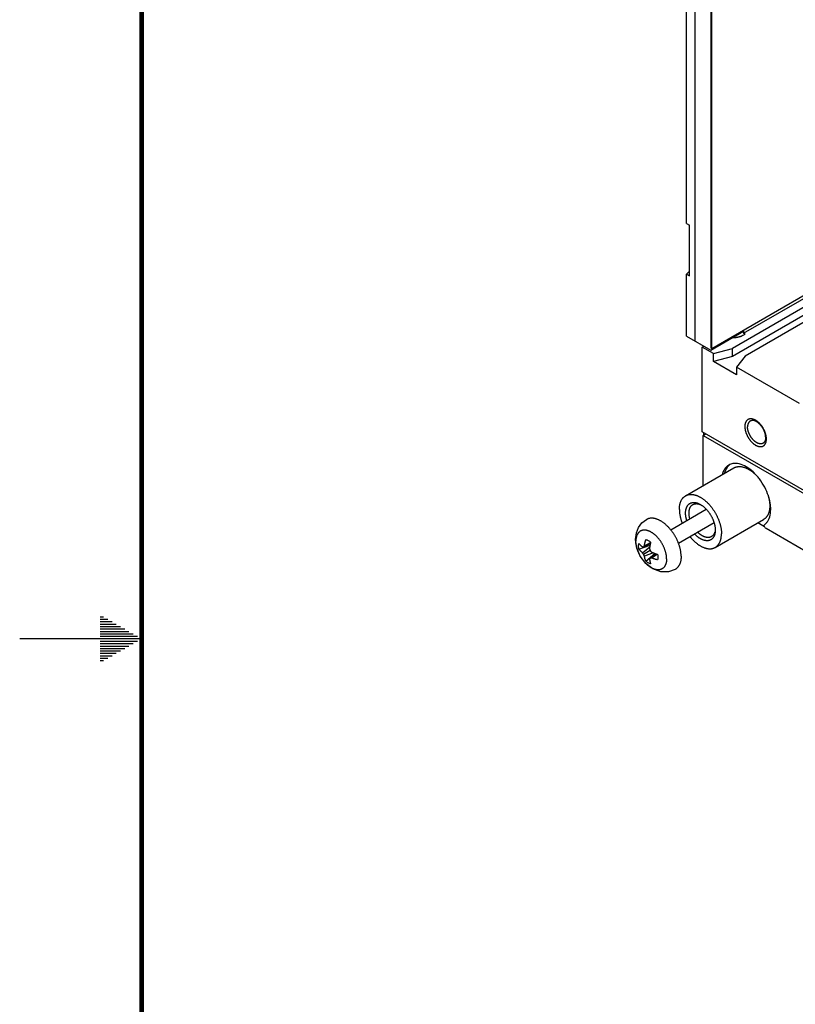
# Model space of a CAD drawing. Header units: inches. Extents: x 0 to 34, y 0 to 22.
# Tile 11 of 46: x 0 to 3.2, y 9.5 to 13.5. Entities that reach past the tile are written whole.
import ezdxf

# ---------------------------------------------------------------- set-up
doc = ezdxf.new("R2010")
doc.units = ezdxf.units.IN
doc.header["$LTSCALE"] = 1.87
doc.header["$MEASUREMENT"] = 0
doc.layers.get('0').update_dxf_attribs({"linetype": 'CONTINUOUS'})

msp = doc.modelspace()

# ---------------------------------------------------------------- linework, layer by layer
at = {"color": 7, "linetype": 'CONTINUOUS'}
for p, q in [((2.8339, 12.1907), (2.8339, 15.0973)), ((2.8375, 12.1886), (2.8375, 15.0953)), ((2.7689, 12.2197), (2.7689, 14.9965)), ((2.7335, 12.7018), (2.7335, 14.5552)), ((4.9043, 13.382), (2.8375, 12.1886)), ((2.9669, 12.2523), (4.9043, 13.371)), ((4.9043, 13.3343), (2.9209, 12.1891)), ((4.9043, 13.3016), (2.9209, 12.1564)), ((4.9043, 13.273), (2.9739, 12.1584)), ((2.7335, 12.7018), (2.7455, 12.6949)), ((2.7455, 12.4867), (2.7455, 12.6949)), ((2.7455, 12.5058), (2.7335, 12.4936)), ((2.7335, 12.2401), (2.7335, 12.4936)), ((2.7335, 12.4936), (2.7455, 12.4867)), ((2.7335, 12.2401), (2.8325, 12.1829)), ((2.8325, 12.1829), (2.9669, 12.2605)), ((2.9315, 12.2332), (2.9315, 12.2401)), ((2.9654, 12.2433), (2.9739, 12.2483)), ((2.9669, 12.2605), (2.9669, 12.2523)), ((2.9739, 12.2483), (2.9669, 12.2523)), ((2.7972, 12.1952), (2.8042, 12.1993)), ((2.7972, 11.8474), (2.7972, 12.1952)), ((2.8431, 12.1686), (2.7972, 12.1952)), ((2.8375, 12.1886), (2.8339, 12.1907)), ((2.8431, 12.1686), (2.9209, 12.1891)), ((2.9209, 12.1564), (2.9209, 12.1891)), ((2.8431, 12.136), (2.8431, 12.1686)), ((2.9209, 12.1564), (2.8431, 12.136)), ((2.9739, 12.1584), (2.9386, 12.1135)), ((2.9386, 12.0809), (2.8431, 12.136)), ((2.9386, 12.1135), (2.9386, 12.0809)), ((3.1967, 11.9645), (2.9386, 12.1135)), ((5.0033, 10.5735), (2.7972, 11.8474)), ((2.8007, 11.8331), (2.8113, 11.8392)), ((2.8007, 11.8331), (4.9927, 10.5674)), ((2.8007, 11.6269), (2.8007, 11.8331)), ((2.8042, 11.8351), (2.8042, 11.8433)), ((2.7291, 11.5856), (2.9271, 11.6999)), ((2.6686, 11.4462), (2.8143, 11.5303)), ((2.7001, 11.3916), (2.8458, 11.4758)), ((2.8511, 11.3743), (3.0491, 11.4886)), ((3.053, 11.4588), (3.0252, 11.4748)), ((4.6162, 10.5521), (3.0589, 11.4513)), ((2.5294, 11.372), (2.5244, 11.407)), ((2.5378, 11.3674), (2.5837, 11.3838)), ((2.5847, 11.3889), (2.5572, 11.3765)), ((2.5606, 11.381), (2.5857, 11.3938)), ((2.5436, 11.3385), (2.5294, 11.372)), ((2.5524, 11.3522), (2.5825, 11.3765)), ((2.5841, 11.361), (2.5572, 11.3455)), ((2.5967, 11.3518), (2.5606, 11.3379)), ((2.5665, 11.3177), (2.603, 11.3488)), ((2.5841, 11.3299), (2.6068, 11.3463)), ((2.5897, 11.3307), (2.6133, 11.346)), ((2.5657, 11.3087), (2.5436, 11.3385)), ((2.5952, 11.2856), (2.5657, 11.3087))]:
    msp.add_line(p, q, dxfattribs=at)
at = {"color": 2, "linetype": 'CONTINUOUS'}
for p, q in [((0.3303, 11.09), (0.3441, 11.09)), ((0.3303, 11.08), (0.3614, 11.08)), ((0.3303, 11.07), (0.3788, 11.07)), ((0.3303, 11.06), (0.3961, 11.06)), ((0.3303, 11.05), (0.4134, 11.05)), ((0.3303, 11.04), (0.4307, 11.04)), ((0.3303, 11.03), (0.448, 11.03)), ((0.3303, 11.02), (0.4654, 11.02)), ((0.5, 11), (0, 11)), ((0.3303, 11.01), (0.4827, 11.01)), ((0.3303, 10.99), (0.4827, 10.99)), ((0.3303, 10.98), (0.4654, 10.98)), ((0.3303, 10.97), (0.448, 10.97)), ((0.3303, 10.96), (0.4307, 10.96)), ((0.3303, 10.95), (0.4134, 10.95)), ((0.3303, 10.94), (0.3961, 10.94)), ((0.3303, 10.93), (0.3788, 10.93)), ((0.3303, 10.92), (0.3614, 10.92)), ((0.3303, 10.91), (0.3441, 10.91))]:
    msp.add_line(p, q, dxfattribs=at)
at = {"color": 7, "linetype": 'CONTINUOUS', "const_width": 0.02}
msp.add_lwpolyline([(0.5, 21.5), (0.5, 0.5)], dxfattribs=at)
at = {"color": 7, "linetype": 'CONTINUOUS'}
for points in [[(2.5244, 11.407), (2.5276, 11.4335), (2.5366, 11.456), (2.5505, 11.4744), (2.5684, 11.4883)], [(2.6865, 11.2837), (2.6595, 11.2738), (2.6282, 11.2737), (2.5952, 11.2856)]]:
    msp.add_lwpolyline(points, dxfattribs=at)
for points, knots in [([(2.9306, 12.2331), (2.9295, 12.233), (2.9273, 12.2328), (2.924, 12.2327), (2.9211, 12.2327), (2.9194, 12.2327), (2.9187, 12.2327)], [0, 0, 0, 0, 0.277066, 0.555149, 0.833494, 1, 1, 1, 1]), ([(2.9654, 12.2433), (2.9646, 12.2429), (2.963, 12.242), (2.9605, 12.2407), (2.9578, 12.2396), (2.9551, 12.2385), (2.9523, 12.2375), (2.9494, 12.2366), (2.9464, 12.2358), (2.9433, 12.2351), (2.9402, 12.2344), (2.937, 12.2339), (2.9338, 12.2334), (2.9317, 12.2332), (2.9306, 12.2331)], [0, 0, 0, 0, 0.074849, 0.151627, 0.230153, 0.310413, 0.392328, 0.475675, 0.560438, 0.646475, 0.733543, 0.821622, 0.910525, 1, 1, 1, 1]), ([(3.0116, 11.8976), (3.0108, 11.8979), (3.0092, 11.8986), (3.0069, 11.8994), (3.0046, 11.9001), (3.0023, 11.9006), (3, 11.901), (2.9978, 11.9011), (2.9957, 11.9012), (2.9936, 11.901), (2.9916, 11.9007), (2.9896, 11.9002), (2.9877, 11.8995), (2.986, 11.8987), (2.9843, 11.8977), (2.9826, 11.8966), (2.9811, 11.8953), (2.9797, 11.8939), (2.9785, 11.8923), (2.9773, 11.8905), (2.9762, 11.8887), (2.9753, 11.8867), (2.9744, 11.8845), (2.9737, 11.8823), (2.9732, 11.88), (2.9727, 11.8775), (2.9724, 11.8749), (2.9722, 11.8723), (2.9722, 11.8705), (2.9722, 11.8696)], [0, 0, 0, 0, 0.042587, 0.083904, 0.123977, 0.162783, 0.200427, 0.236973, 0.272468, 0.307077, 0.340917, 0.3741, 0.406849, 0.439318, 0.471664, 0.504133, 0.536881, 0.570064, 0.603902, 0.63851, 0.674003, 0.710548, 0.748189, 0.786993, 0.827064, 0.868379, 0.910963, 0.954863, 1, 1, 1, 1]), ([(2.9722, 11.8696), (2.9722, 11.8687), (2.9722, 11.8668), (2.9724, 11.8639), (2.9727, 11.861), (2.9732, 11.858), (2.9738, 11.855), (2.9745, 11.852), (2.9753, 11.8489), (2.9762, 11.8458), (2.9773, 11.8427), (2.9785, 11.8396), (2.9798, 11.8366), (2.9812, 11.8335), (2.9827, 11.8305), (2.9843, 11.8275), (2.9859, 11.8246), (2.9877, 11.8217), (2.9896, 11.8189), (2.9915, 11.8162), (2.9936, 11.8135), (2.9956, 11.811), (2.9978, 11.8085), (3, 11.8061), (3.0022, 11.8039), (3.0045, 11.8017), (3.0068, 11.7997), (3.0092, 11.7979), (3.0115, 11.7961), (3.0139, 11.7945), (3.0163, 11.793), (3.0187, 11.7917), (3.0211, 11.7906), (3.0235, 11.7896), (3.0258, 11.7887), (3.0281, 11.7881), (3.0304, 11.7876), (3.0327, 11.7872), (3.0349, 11.787), (3.037, 11.787), (3.0391, 11.7872), (3.0411, 11.7875), (3.0431, 11.788), (3.045, 11.7886), (3.0468, 11.7895), (3.0485, 11.7904), (3.0501, 11.7916), (3.0516, 11.7929), (3.053, 11.7943), (3.0543, 11.7959), (3.0554, 11.7976), (3.0565, 11.7995), (3.0574, 11.8015), (3.0583, 11.8036), (3.059, 11.8059), (3.0593, 11.8074), (3.0595, 11.8082)], [0, 0, 0, 0, 0.019025, 0.038556, 0.058543, 0.078982, 0.099852, 0.121091, 0.142696, 0.164627, 0.186818, 0.209263, 0.231912, 0.254695, 0.277609, 0.300591, 0.323576, 0.346558, 0.369471, 0.392255, 0.414904, 0.43735, 0.459541, 0.481473, 0.503078, 0.524318, 0.545189, 0.565629, 0.585616, 0.605148, 0.624174, 0.642692, 0.660703, 0.678174, 0.695124, 0.711563, 0.727483, 0.742926, 0.757919, 0.772481, 0.786679, 0.800562, 0.814175, 0.82761, 0.84093, 0.8542, 0.86752, 0.880955, 0.894567, 0.90845, 0.922647, 0.937208, 0.9522, 0.967642, 0.983561, 1, 1, 1, 1]), ([(2.9942, 11.8919), (2.9937, 11.8916), (2.9927, 11.891), (2.9914, 11.8899), (2.9901, 11.8887), (2.989, 11.8874), (2.9879, 11.8859), (2.987, 11.8843), (2.9861, 11.8826), (2.9854, 11.8808), (2.9847, 11.8789), (2.9842, 11.8769), (2.9838, 11.8747), (2.9835, 11.8725), (2.9834, 11.8702), (2.9833, 11.8687), (2.9833, 11.8679)], [0, 0, 0, 0, 0.061529, 0.123569, 0.186343, 0.250144, 0.315454, 0.382501, 0.451418, 0.522478, 0.595924, 0.671755, 0.749971, 0.830809, 0.914206, 1, 1, 1, 1]), ([(3.0467, 11.801), (3.0462, 11.8007), (3.0452, 11.8002), (3.0436, 11.7995), (3.0419, 11.7991), (3.0402, 11.7987), (3.0384, 11.7985), (3.0365, 11.7985), (3.0346, 11.7986), (3.0327, 11.7989), (3.0307, 11.7993), (3.0287, 11.7999), (3.0266, 11.8006), (3.0246, 11.8014), (3.0225, 11.8024), (3.0204, 11.8036), (3.0183, 11.8048), (3.0163, 11.8062), (3.0142, 11.8078), (3.0122, 11.8094), (3.0101, 11.8112), (3.0082, 11.8131), (3.0062, 11.815), (3.0043, 11.8171), (3.0025, 11.8193), (3.0007, 11.8215), (2.9989, 11.8239), (2.9973, 11.8263), (2.9957, 11.8288), (2.9942, 11.8313), (2.9927, 11.8339), (2.9914, 11.8365), (2.9901, 11.8391), (2.989, 11.8418), (2.9879, 11.8445), (2.987, 11.8471), (2.9861, 11.8498), (2.9854, 11.8525), (2.9848, 11.8552), (2.9842, 11.8578), (2.9838, 11.8604), (2.9835, 11.8629), (2.9834, 11.8654), (2.9833, 11.8671), (2.9833, 11.8679)], [0, 0, 0, 0, 0.016243, 0.032593, 0.049137, 0.065951, 0.083164, 0.100834, 0.118997, 0.137725, 0.157082, 0.177067, 0.197681, 0.218986, 0.240965, 0.263576, 0.28683, 0.310734, 0.335224, 0.360244, 0.385822, 0.411895, 0.438376, 0.465248, 0.492491, 0.520012, 0.547728, 0.575655, 0.603711, 0.631792, 0.659874, 0.687929, 0.715856, 0.743572, 0.771092, 0.798335, 0.825206, 0.851687, 0.877759, 0.903336, 0.928356, 0.952844, 0.976747, 1, 1, 1, 1]), ([(3.0566, 11.8351), (3.0565, 11.836), (3.0561, 11.8377), (3.0555, 11.8404), (3.0547, 11.8431), (3.0539, 11.8457), (3.0529, 11.8484), (3.0519, 11.8511), (3.0507, 11.8538), (3.0495, 11.8564), (3.0481, 11.859), (3.0467, 11.8616), (3.0452, 11.8641), (3.0436, 11.8666), (3.0419, 11.869), (3.0402, 11.8713), (3.0384, 11.8736), (3.0366, 11.8758), (3.0347, 11.8778), (3.0327, 11.8798), (3.0307, 11.8817), (3.0287, 11.8835), (3.0267, 11.8851), (3.0246, 11.8866), (3.0225, 11.888), (3.0205, 11.8893), (3.0184, 11.8904), (3.0163, 11.8914), (3.0142, 11.8923), (3.0122, 11.893), (3.0102, 11.8936), (3.0082, 11.894), (3.0063, 11.8943), (3.0043, 11.8944), (3.0025, 11.8944), (3.0007, 11.8942), (2.999, 11.8938), (2.9973, 11.8933), (2.9957, 11.8927), (2.9947, 11.8922), (2.9942, 11.8919)], [0, 0, 0, 0, 0.028314, 0.057176, 0.08649, 0.116236, 0.146395, 0.17686, 0.207542, 0.238457, 0.269515, 0.300601, 0.331687, 0.362745, 0.39366, 0.424343, 0.454808, 0.484967, 0.514714, 0.544029, 0.572892, 0.601207, 0.628905, 0.656015, 0.682477, 0.708219, 0.73325, 0.757581, 0.781166, 0.803986, 0.82611, 0.847538, 0.86827, 0.888376, 0.907937, 0.926991, 0.945605, 0.963919, 0.982019, 1, 1, 1, 1]), ([(3.0565, 11.8424), (3.0561, 11.8434), (3.0554, 11.8455), (3.0542, 11.8485), (3.0529, 11.8516), (3.0516, 11.8547), (3.0501, 11.8577), (3.0485, 11.8607), (3.0468, 11.8636), (3.045, 11.8665), (3.0431, 11.8693), (3.0412, 11.872), (3.0392, 11.8747), (3.0371, 11.8772), (3.0349, 11.8797), (3.0327, 11.882), (3.0305, 11.8843), (3.0282, 11.8864), (3.0259, 11.8884), (3.0235, 11.8903), (3.0212, 11.8921), (3.0188, 11.8937), (3.0164, 11.8951), (3.014, 11.8964), (3.0124, 11.8972), (3.0116, 11.8976)], [0, 0, 0, 0, 0.044733, 0.089979, 0.135635, 0.181562, 0.227751, 0.274079, 0.320413, 0.366741, 0.41293, 0.458858, 0.504514, 0.549761, 0.594495, 0.638705, 0.682257, 0.725074, 0.767144, 0.808348, 0.84864, 0.888011, 0.926365, 0.963694, 1, 1, 1, 1]), ([(3.0576, 11.825), (3.0576, 11.8242), (3.0575, 11.8227), (3.0574, 11.8204), (3.0571, 11.8182), (3.0567, 11.816), (3.0561, 11.814), (3.0555, 11.8121), (3.055, 11.8108), (3.0547, 11.8102)], [0, 0, 0, 0, 0.156393, 0.308415, 0.455773, 0.598351, 0.736582, 0.870465, 1, 1, 1, 1]), ([(3.0589, 11.8332), (3.0587, 11.8342), (3.0582, 11.8362), (3.0574, 11.8393), (3.0568, 11.8413), (3.0565, 11.8424)], [0, 0, 0, 0, 0.3279, 0.661429, 1, 1, 1, 1]), ([(3.0576, 11.825), (3.0576, 11.8258), (3.0575, 11.8275), (3.0573, 11.83), (3.0571, 11.8325), (3.0568, 11.8342), (3.0566, 11.8351)], [0, 0, 0, 0, 0.240552, 0.487829, 0.74117, 1, 1, 1, 1]), ([(3.0605, 11.8186), (3.0605, 11.8195), (3.0605, 11.8214), (3.0603, 11.8243), (3.06, 11.8272), (3.0595, 11.8302), (3.0591, 11.8321), (3.0589, 11.8332)], [0, 0, 0, 0, 0.190536, 0.386132, 0.586297, 0.790994, 1, 1, 1, 1]), ([(3.0547, 11.8102), (3.0545, 11.8097), (3.0539, 11.8085), (3.053, 11.8069), (3.0519, 11.8055), (3.0507, 11.8041), (3.0495, 11.8029), (3.0486, 11.8022), (3.0481, 11.8019)], [0, 0, 0, 0, 0.176759, 0.348724, 0.516234, 0.679873, 0.840878, 1, 1, 1, 1]), ([(3.0595, 11.8082), (3.0597, 11.809), (3.06, 11.8107), (3.0603, 11.8132), (3.0604, 11.815), (3.0605, 11.8158)], [0, 0, 0, 0, 0.323281, 0.656495, 1, 1, 1, 1]), ([(2.9062, 11.7115), (2.9045, 11.7105), (2.896, 11.7049), (2.886, 11.6921), (2.8813, 11.679), (2.8799, 11.6736)], [0, 0, 0, 0, 0.124124, 0.644047, 1, 1, 1, 1]), ([(3.021, 11.668), (3.0162, 11.6733), (3.0029, 11.6869), (2.9795, 11.7048), (2.951, 11.7173), (2.9316, 11.7189), (2.923, 11.7175)], [0, 0, 0, 0, 0.18932, 0.500415, 0.770353, 1, 1, 1, 1]), ([(2.9271, 11.6999), (2.9278, 11.7003), (2.9294, 11.7012), (2.9321, 11.7024), (2.9352, 11.7035), (2.9383, 11.7044), (2.9416, 11.705), (2.945, 11.7055), (2.9484, 11.7056), (2.9519, 11.7056), (2.9555, 11.7053), (2.9592, 11.7048), (2.963, 11.7041), (2.9667, 11.7031), (2.9706, 11.7019), (2.9744, 11.7005), (2.9783, 11.6989), (2.9822, 11.697), (2.9862, 11.695), (2.9901, 11.6927), (2.994, 11.6902), (2.9979, 11.6876), (3.0018, 11.6847), (3.0057, 11.6816), (3.0095, 11.6784), (3.012, 11.6762), (3.0132, 11.675)], [0, 0, 0, 0, 0.025174, 0.058791, 0.092649, 0.126878, 0.161605, 0.196943, 0.232997, 0.26986, 0.307611, 0.346319, 0.386038, 0.42681, 0.468668, 0.511631, 0.55571, 0.600904, 0.647205, 0.694596, 0.743052, 0.792542, 0.843028, 0.894467, 0.946808, 1, 1, 1, 1]), ([(3.0686, 11.5852), (3.0646, 11.5973), (3.0542, 11.6215), (3.037, 11.6486), (3.0248, 11.6636), (3.021, 11.668)], [0, 0, 0, 0, 0.397597, 0.819305, 1, 1, 1, 1]), ([(2.7038, 11.5297), (2.7038, 11.5312), (2.7039, 11.5342), (2.7041, 11.5386), (2.7046, 11.5428), (2.7052, 11.5469), (2.706, 11.5509), (2.707, 11.5547), (2.7081, 11.5584), (2.7094, 11.5619), (2.7109, 11.5653), (2.7126, 11.5685), (2.7144, 11.5715), (2.7163, 11.5743), (2.7184, 11.5769), (2.7207, 11.5793), (2.7231, 11.5815), (2.7257, 11.5834), (2.7277, 11.5848), (2.7288, 11.5855), (2.7291, 11.5856)], [0, 0, 0, 0, 0.069833, 0.138073, 0.204628, 0.269484, 0.332736, 0.394347, 0.454313, 0.51278, 0.56979, 0.625378, 0.679716, 0.732944, 0.785152, 0.836516, 0.887272, 0.937559, 0.987554, 1, 1, 1, 1]), ([(2.7291, 11.5856), (2.7298, 11.586), (2.7314, 11.5869), (2.7341, 11.5881), (2.7372, 11.5892), (2.7403, 11.5901), (2.7436, 11.5907), (2.747, 11.5911), (2.7504, 11.5913), (2.7539, 11.5913), (2.7576, 11.591), (2.7612, 11.5905), (2.765, 11.5898), (2.7687, 11.5888), (2.7726, 11.5876), (2.7764, 11.5862), (2.7803, 11.5846), (2.7842, 11.5827), (2.7882, 11.5807), (2.7921, 11.5784), (2.796, 11.5759), (2.7999, 11.5732), (2.8038, 11.5704), (2.8077, 11.5673), (2.8115, 11.5641), (2.8153, 11.5607), (2.819, 11.5571), (2.8227, 11.5534), (2.8263, 11.5495), (2.8298, 11.5455), (2.8332, 11.5413), (2.8366, 11.537), (2.8399, 11.5326), (2.843, 11.5281), (2.8461, 11.5235), (2.849, 11.5187), (2.8518, 11.514), (2.8545, 11.5091), (2.857, 11.5042), (2.8594, 11.4992), (2.8617, 11.4942), (2.8638, 11.4892), (2.8658, 11.4841), (2.8676, 11.479), (2.8692, 11.474), (2.8707, 11.4689), (2.872, 11.4639), (2.8732, 11.4589), (2.8741, 11.4539), (2.8749, 11.449), (2.8756, 11.4442), (2.876, 11.4394), (2.8763, 11.4347), (2.8763, 11.4316), (2.8763, 11.4301)], [0, 0, 0, 0, 0.009893, 0.023107, 0.036406, 0.049857, 0.063509, 0.077393, 0.091557, 0.106049, 0.120884, 0.136088, 0.151701, 0.167727, 0.184167, 0.201053, 0.21838, 0.236133, 0.254326, 0.272957, 0.291997, 0.311437, 0.331284, 0.3515, 0.372058, 0.392966, 0.414186, 0.435675, 0.457437, 0.479441, 0.501637, 0.524009, 0.546543, 0.569187, 0.591904, 0.614695, 0.637507, 0.660294, 0.683057, 0.705755, 0.728333, 0.750786, 0.773088, 0.795187, 0.81706, 0.838701, 0.860064, 0.881113, 0.901855, 0.922255, 0.942273, 0.961919, 0.981172, 1, 1, 1, 1]), ([(3.0674, 11.5877), (3.0678, 11.5862), (3.0687, 11.583), (3.07, 11.5782), (3.0708, 11.5748), (3.0711, 11.5732)], [0, 0, 0, 0, 0.314523, 0.659678, 1, 1, 1, 1]), ([(2.7293, 11.515), (2.7293, 11.5162), (2.7293, 11.5185), (2.7295, 11.5218), (2.7299, 11.5251), (2.7304, 11.5282), (2.7311, 11.5313), (2.7319, 11.5342), (2.7329, 11.5369), (2.734, 11.5395), (2.7353, 11.542), (2.7366, 11.5443), (2.7382, 11.5465), (2.7398, 11.5485), (2.7416, 11.5503), (2.7435, 11.552), (2.7455, 11.5535), (2.7476, 11.5547), (2.7498, 11.5558), (2.7522, 11.5568), (2.7546, 11.5575), (2.7571, 11.558), (2.7597, 11.5583), (2.7624, 11.5585), (2.7651, 11.5584), (2.7679, 11.5581), (2.7707, 11.5577), (2.7736, 11.5571), (2.7756, 11.5565), (2.7765, 11.5562)], [0, 0, 0, 0, 0.045696, 0.090245, 0.133576, 0.175707, 0.216687, 0.256485, 0.295143, 0.332762, 0.369366, 0.405022, 0.43989, 0.474049, 0.507602, 0.540749, 0.57362, 0.606339, 0.639119, 0.672113, 0.705437, 0.739279, 0.773782, 0.809028, 0.845145, 0.882255, 0.920387, 0.959604, 1, 1, 1, 1]), ([(2.7434, 11.515), (2.7434, 11.5161), (2.7435, 11.5182), (2.7437, 11.5212), (2.744, 11.5242), (2.7445, 11.5271), (2.7452, 11.5298), (2.7459, 11.5324), (2.7468, 11.5349), (2.7479, 11.5373), (2.749, 11.5395), (2.7503, 11.5416), (2.7518, 11.5435), (2.7533, 11.5453), (2.755, 11.5469), (2.7568, 11.5483), (2.7582, 11.5493), (2.759, 11.5497), (2.7592, 11.5498)], [0, 0, 0, 0, 0.078872, 0.155691, 0.230334, 0.302856, 0.373316, 0.441666, 0.508028, 0.572548, 0.635273, 0.696394, 0.756163, 0.814722, 0.87233, 0.929329, 0.985932, 1, 1, 1, 1]), ([(2.7592, 11.5498), (2.7596, 11.5501), (2.7608, 11.5507), (2.7627, 11.5516), (2.7649, 11.5523), (2.7672, 11.5529), (2.7695, 11.5532), (2.7719, 11.5534), (2.7735, 11.5534), (2.7744, 11.5534)], [0, 0, 0, 0, 0.107159, 0.25054, 0.395179, 0.541745, 0.691117, 0.843715, 1, 1, 1, 1]), ([(2.7744, 11.5534), (2.7752, 11.5533), (2.7769, 11.5532), (2.7795, 11.5528), (2.7822, 11.5523), (2.7848, 11.5516), (2.7876, 11.5506), (2.7903, 11.5495), (2.7923, 11.5486), (2.7935, 11.548), (2.7937, 11.5479)], [0, 0, 0, 0, 0.125689, 0.254962, 0.387973, 0.525116, 0.666371, 0.811699, 0.961365, 1, 1, 1, 1]), ([(2.7795, 11.5552), (2.7805, 11.5548), (2.7826, 11.554), (2.7856, 11.5526), (2.7881, 11.5513), (2.7896, 11.5504), (2.7901, 11.5502)], [0, 0, 0, 0, 0.276133, 0.56024, 0.851988, 1, 1, 1, 1]), ([(2.7901, 11.5502), (2.7906, 11.5499), (2.7918, 11.5491), (2.793, 11.5484), (2.7937, 11.5479)], [0, 0, 0, 0, 0.415003, 1, 1, 1, 1]), ([(2.7937, 11.5479), (2.794, 11.5477), (2.7953, 11.5469), (2.7977, 11.5452), (2.8007, 11.543), (2.8026, 11.5414), (2.8036, 11.5406)], [0, 0, 0, 0, 0.088881, 0.386346, 0.689998, 1, 1, 1, 1]), ([(3.0743, 11.5444), (3.0743, 11.543), (3.0743, 11.5401), (3.074, 11.5358), (3.0736, 11.5316), (3.073, 11.5275), (3.0722, 11.5236), (3.0713, 11.5198), (3.0702, 11.5161), (3.0689, 11.5127), (3.0675, 11.5093), (3.0659, 11.5062), (3.0641, 11.5032), (3.0622, 11.5004), (3.0601, 11.4978), (3.0579, 11.4954), (3.0556, 11.4932), (3.0531, 11.4912), (3.0509, 11.4897), (3.0495, 11.4889), (3.0491, 11.4886)], [0, 0, 0, 0, 0.068776, 0.135964, 0.201545, 0.265512, 0.327872, 0.388646, 0.447867, 0.505588, 0.561876, 0.616815, 0.670508, 0.723075, 0.774653, 0.825395, 0.87547, 0.925057, 0.974346, 1, 1, 1, 1]), ([(3.0629, 11.4772), (3.0653, 11.4802), (3.0725, 11.4915), (3.0786, 11.5145), (3.0785, 11.5343), (3.0775, 11.5445)], [0, 0, 0, 0, 0.160394, 0.563899, 1, 1, 1, 1]), ([(3.0711, 11.5732), (3.0715, 11.5715), (3.0721, 11.5682), (3.0729, 11.5633), (3.0736, 11.5585), (3.074, 11.5537), (3.0743, 11.5491), (3.0743, 11.546), (3.0743, 11.5444)], [0, 0, 0, 0, 0.174439, 0.345978, 0.514448, 0.679695, 0.841584, 1, 1, 1, 1]), ([(2.7038, 11.5297), (2.7038, 11.5282), (2.7039, 11.5251), (2.7041, 11.5204), (2.7046, 11.5157), (2.7052, 11.5108), (2.706, 11.5059), (2.707, 11.501), (2.7081, 11.496), (2.7095, 11.491), (2.7109, 11.4859), (2.7126, 11.4808), (2.7141, 11.4766), (2.7151, 11.4741), (2.7154, 11.4732)], [0, 0, 0, 0, 0.078981, 0.159748, 0.24216, 0.326134, 0.411708, 0.498722, 0.58702, 0.676634, 0.767419, 0.859171, 0.951874, 1, 1, 1, 1]), ([(2.7343, 11.4841), (2.7342, 11.4844), (2.7337, 11.486), (2.7329, 11.4889), (2.732, 11.4928), (2.7311, 11.4966), (2.7305, 11.5004), (2.7299, 11.5042), (2.7296, 11.5078), (2.7293, 11.5115), (2.7293, 11.5139), (2.7293, 11.515)], [0, 0, 0, 0, 0.030027, 0.158917, 0.285844, 0.410803, 0.533628, 0.654019, 0.771955, 0.887363, 1, 1, 1, 1]), ([(2.7468, 11.4913), (2.7465, 11.4924), (2.7459, 11.4947), (2.7452, 11.4982), (2.7445, 11.5017), (2.744, 11.5051), (2.7437, 11.5085), (2.7435, 11.5118), (2.7434, 11.514), (2.7434, 11.515)], [0, 0, 0, 0, 0.145146, 0.29486, 0.442006, 0.586193, 0.72733, 0.86537, 1, 1, 1, 1]), ([(2.8036, 11.5406), (2.8046, 11.5397), (2.8066, 11.538), (2.8095, 11.5353), (2.8123, 11.5325), (2.8151, 11.5295), (2.8178, 11.5264), (2.8205, 11.5232), (2.8231, 11.5199), (2.8256, 11.5165), (2.828, 11.5129), (2.8303, 11.5094), (2.8326, 11.5057), (2.8347, 11.502), (2.8367, 11.4982), (2.8386, 11.4944), (2.8403, 11.4905), (2.842, 11.4866), (2.8435, 11.4827), (2.8449, 11.4788), (2.8461, 11.4749), (2.8472, 11.471), (2.8482, 11.4671), (2.849, 11.4633), (2.8497, 11.4595), (2.8502, 11.4557), (2.8506, 11.452), (2.8508, 11.4496), (2.8508, 11.4484)], [0, 0, 0, 0, 0.03669, 0.07397, 0.111841, 0.15025, 0.189094, 0.228344, 0.267964, 0.307843, 0.347924, 0.388188, 0.428522, 0.468848, 0.509161, 0.54935, 0.589324, 0.629086, 0.668538, 0.707579, 0.746215, 0.784369, 0.821941, 0.858931, 0.895289, 0.930927, 0.965837, 1, 1, 1, 1]), ([(2.711, 11.3378), (2.711, 11.3393), (2.7109, 11.3423), (2.7106, 11.3469), (2.7102, 11.3516), (2.7096, 11.3564), (2.7088, 11.3612), (2.7078, 11.3661), (2.7067, 11.371), (2.7053, 11.3759), (2.7039, 11.3809), (2.7022, 11.3859), (2.7004, 11.3908), (2.6985, 11.3958), (2.6964, 11.4008), (2.6941, 11.4057), (2.6917, 11.4106), (2.6892, 11.4154), (2.6865, 11.4201), (2.6837, 11.4248), (2.6808, 11.4294), (2.6778, 11.4339), (2.6747, 11.4383), (2.6714, 11.4426), (2.6681, 11.4468), (2.6647, 11.4509), (2.6612, 11.4548), (2.6576, 11.4585), (2.654, 11.4621), (2.6503, 11.4656), (2.6466, 11.4689), (2.6428, 11.472), (2.639, 11.4749), (2.6352, 11.4776), (2.6313, 11.4801), (2.6275, 11.4825), (2.6236, 11.4846), (2.6198, 11.4865), (2.616, 11.4882), (2.6121, 11.4897), (2.6084, 11.491), (2.6046, 11.492), (2.6009, 11.4928), (2.5973, 11.4934), (2.5937, 11.4938), (2.5902, 11.4939), (2.5868, 11.4938), (2.5835, 11.4934), (2.5803, 11.4929), (2.5771, 11.4921), (2.5741, 11.4911), (2.5712, 11.4898), (2.5693, 11.4888), (2.5684, 11.4883)], [0, 0, 0, 0, 0.019113, 0.038651, 0.058599, 0.078941, 0.099657, 0.120727, 0.142127, 0.163833, 0.185817, 0.208053, 0.23051, 0.253161, 0.275973, 0.298916, 0.321957, 0.345063, 0.368202, 0.391341, 0.414448, 0.437489, 0.460432, 0.483244, 0.505895, 0.528353, 0.550589, 0.572574, 0.59428, 0.615681, 0.636752, 0.657469, 0.677812, 0.697761, 0.717299, 0.736413, 0.755091, 0.773323, 0.791105, 0.808436, 0.825317, 0.841755, 0.857761, 0.87335, 0.888543, 0.903366, 0.91785, 0.932031, 0.94595, 0.959654, 0.973192, 0.986618, 1, 1, 1, 1]), ([(3.0528, 11.4587), (3.0527, 11.4591), (3.052, 11.461), (3.0514, 11.4642), (3.0526, 11.4672), (3.0535, 11.4679)], [0, 0, 0, 0, 0.115243, 0.624232, 1, 1, 1, 1]), ([(2.8502, 11.4347), (2.8501, 11.4337), (2.8497, 11.4316), (2.849, 11.4286), (2.8482, 11.4257), (2.8473, 11.4229), (2.8462, 11.4203), (2.8449, 11.4178), (2.8435, 11.4155), (2.842, 11.4134), (2.8404, 11.4114), (2.8386, 11.4095), (2.8367, 11.4079), (2.8347, 11.4064), (2.8326, 11.4051), (2.8303, 11.404), (2.828, 11.4031), (2.8256, 11.4024), (2.8231, 11.4019), (2.8205, 11.4015), (2.8178, 11.4014), (2.8151, 11.4015), (2.8123, 11.4017), (2.8094, 11.4022), (2.8065, 11.4028), (2.8036, 11.4036), (2.8006, 11.4047), (2.7976, 11.4059), (2.7946, 11.4073), (2.7916, 11.4089), (2.7885, 11.4106), (2.7855, 11.4125), (2.7825, 11.4146), (2.7795, 11.4169), (2.7765, 11.4193), (2.7736, 11.4218), (2.7707, 11.4246), (2.7681, 11.4271), (2.7665, 11.4288), (2.7658, 11.4296)], [0, 0, 0, 0, 0.028494, 0.056208, 0.083125, 0.109269, 0.134711, 0.159466, 0.183581, 0.207162, 0.230264, 0.252956, 0.275374, 0.297605, 0.319733, 0.341902, 0.364216, 0.386754, 0.409641, 0.432976, 0.456813, 0.481239, 0.506336, 0.532126, 0.558648, 0.585968, 0.614075, 0.642968, 0.672694, 0.70322, 0.734509, 0.766595, 0.799428, 0.832945, 0.867162, 0.902027, 0.937454, 0.973441, 1, 1, 1, 1]), ([(2.8352, 11.4182), (2.8347, 11.4179), (2.8335, 11.4173), (2.8316, 11.4165), (2.8294, 11.4157), (2.8271, 11.4152), (2.8248, 11.4148), (2.8224, 11.4146), (2.8199, 11.4146), (2.8174, 11.4148), (2.8148, 11.4152), (2.8121, 11.4157), (2.8095, 11.4165), (2.8068, 11.4174), (2.804, 11.4185), (2.8013, 11.4197), (2.7985, 11.4212), (2.7957, 11.4228), (2.793, 11.4245), (2.7902, 11.4265), (2.7875, 11.4285), (2.7848, 11.4307), (2.7821, 11.4331), (2.78, 11.4351), (2.7787, 11.4364), (2.7783, 11.4368)], [0, 0, 0, 0, 0.026503, 0.061964, 0.097737, 0.133987, 0.17093, 0.208671, 0.247324, 0.287061, 0.327932, 0.369984, 0.413343, 0.458002, 0.503948, 0.551266, 0.599905, 0.649801, 0.701007, 0.75344, 0.806996, 0.861704, 0.917459, 0.974125, 1, 1, 1, 1]), ([(2.8452, 11.4285), (2.8448, 11.4278), (2.844, 11.4264), (2.8425, 11.4245), (2.841, 11.4228), (2.8393, 11.4212), (2.8375, 11.4197), (2.8361, 11.4188), (2.8353, 11.4183), (2.8352, 11.4182)], [0, 0, 0, 0, 0.16758, 0.331452, 0.492009, 0.649958, 0.806235, 0.961428, 1, 1, 1, 1]), ([(2.8491, 11.4382), (2.8489, 11.4373), (2.8484, 11.4356), (2.8475, 11.4331), (2.8464, 11.4307), (2.8456, 11.4292), (2.8452, 11.4285)], [0, 0, 0, 0, 0.26092, 0.514252, 0.760553, 1, 1, 1, 1]), ([(2.8509, 11.4448), (2.8509, 11.4437), (2.8508, 11.4414), (2.8507, 11.4391), (2.8506, 11.438)], [0, 0, 0, 0, 0.506361, 1, 1, 1, 1]), ([(2.8511, 11.3743), (2.8513, 11.3744), (2.8525, 11.3751), (2.8545, 11.3764), (2.857, 11.3784), (2.8594, 11.3806), (2.8617, 11.383), (2.8638, 11.3856), (2.8658, 11.3884), (2.8676, 11.3914), (2.8693, 11.3946), (2.8707, 11.3979), (2.872, 11.4014), (2.8732, 11.4051), (2.8742, 11.409), (2.875, 11.4129), (2.8756, 11.4171), (2.876, 11.4213), (2.8763, 11.4257), (2.8763, 11.4286), (2.8763, 11.4301)], [0, 0, 0, 0, 0.012446, 0.062441, 0.112728, 0.163484, 0.214848, 0.267056, 0.320284, 0.374622, 0.43021, 0.48722, 0.545687, 0.605653, 0.667264, 0.730516, 0.795372, 0.861927, 0.930167, 1, 1, 1, 1]), ([(3.0589, 11.4513), (3.0574, 11.4522), (3.055, 11.4545), (3.0534, 11.4573), (3.0528, 11.4587)], [0, 0, 0, 0, 0.534695, 1, 1, 1, 1]), ([(2.5366, 11.3794), (2.5366, 11.3812), (2.5368, 11.3848), (2.5374, 11.3883), (2.5378, 11.3899)], [0, 0, 0, 0, 0.516923, 1, 1, 1, 1]), ([(2.5378, 11.3899), (2.5386, 11.3891), (2.5399, 11.3876), (2.542, 11.3854), (2.5433, 11.3841), (2.544, 11.3835)], [0, 0, 0, 0, 0.368482, 0.701189, 1, 1, 1, 1]), ([(2.5457, 11.3819), (2.5462, 11.3814), (2.5472, 11.3805), (2.5487, 11.3793), (2.55, 11.3782), (2.5509, 11.3775), (2.5513, 11.3771)], [0, 0, 0, 0, 0.29056, 0.550487, 0.785321, 1, 1, 1, 1]), ([(2.5606, 11.381), (2.5607, 11.3816), (2.5609, 11.3828), (2.5611, 11.384), (2.5612, 11.3846)], [0, 0, 0, 0, 0.478438, 1, 1, 1, 1]), ([(2.5612, 11.3846), (2.5614, 11.3853), (2.5616, 11.3868), (2.5621, 11.3891), (2.5624, 11.3907), (2.5626, 11.3916)], [0, 0, 0, 0, 0.294381, 0.624433, 1, 1, 1, 1]), ([(2.5626, 11.3916), (2.5628, 11.3926), (2.5633, 11.3948), (2.5642, 11.3982), (2.5653, 11.4022), (2.5661, 11.405), (2.5665, 11.4065)], [0, 0, 0, 0, 0.200115, 0.430677, 0.695785, 1, 1, 1, 1]), ([(2.5665, 11.4065), (2.5682, 11.4061), (2.5715, 11.4048), (2.5764, 11.4023), (2.5813, 11.3991), (2.5845, 11.3966), (2.586, 11.3953)], [0, 0, 0, 0, 0.226736, 0.469517, 0.727673, 1, 1, 1, 1]), ([(2.586, 11.3953), (2.5857, 11.3937), (2.585, 11.3908), (2.5842, 11.3867), (2.5835, 11.3831), (2.583, 11.38), (2.5826, 11.3773), (2.5822, 11.3749), (2.5819, 11.3727), (2.5817, 11.3708), (2.5815, 11.3696), (2.5815, 11.369)], [0, 0, 0, 0, 0.177972, 0.333655, 0.469574, 0.587988, 0.691018, 0.78139, 0.861617, 0.933806, 1, 1, 1, 1]), ([(2.7469, 11.4186), (2.7469, 11.4186), (2.7481, 11.4172), (2.7504, 11.4144), (2.7539, 11.4104), (2.7575, 11.4065), (2.7612, 11.4028), (2.7649, 11.3992), (2.7687, 11.3958), (2.7725, 11.3925), (2.7764, 11.3895), (2.7802, 11.3866), (2.7842, 11.3839), (2.7881, 11.3815), (2.792, 11.3792), (2.7959, 11.3771), (2.7998, 11.3753), (2.8037, 11.3737), (2.8076, 11.3723), (2.8114, 11.3711), (2.8152, 11.3701), (2.8189, 11.3694), (2.8226, 11.3689), (2.8262, 11.3686), (2.8297, 11.3685), (2.8332, 11.3687), (2.8366, 11.3691), (2.8398, 11.3698), (2.843, 11.3707), (2.846, 11.3718), (2.8487, 11.373), (2.8504, 11.3739), (2.8511, 11.3743)], [0, 0, 0, 0, 0.000613, 0.044831, 0.088669, 0.132024, 0.174837, 0.217113, 0.258766, 0.299722, 0.339999, 0.379539, 0.418269, 0.456201, 0.493318, 0.529563, 0.564931, 0.599452, 0.633093, 0.665845, 0.697774, 0.728879, 0.759168, 0.788724, 0.817595, 0.845814, 0.873473, 0.900671, 0.92747, 0.953964, 0.980291, 1, 1, 1, 1]), ([(2.5378, 11.3674), (2.5376, 11.3685), (2.537, 11.3724), (2.5366, 11.3764), (2.5366, 11.3794)], [0, 0, 0, 0, 0.259917, 1, 1, 1, 1]), ([(2.5524, 11.3522), (2.552, 11.3525), (2.5512, 11.3532), (2.55, 11.3543), (2.5487, 11.3555), (2.5472, 11.3569), (2.5457, 11.3584), (2.5439, 11.3602), (2.542, 11.3623), (2.5404, 11.3642), (2.5394, 11.3654), (2.5391, 11.3658)], [0, 0, 0, 0, 0.079027, 0.164252, 0.257497, 0.360709, 0.476498, 0.607482, 0.755743, 0.922896, 1, 1, 1, 1]), ([(2.5524, 11.3762), (2.5527, 11.3763), (2.5533, 11.3763), (2.5543, 11.3763), (2.5552, 11.3764), (2.5562, 11.3764), (2.5568, 11.3765), (2.5572, 11.3765)], [0, 0, 0, 0, 0.196221, 0.393334, 0.592412, 0.794382, 1, 1, 1, 1]), ([(2.5572, 11.3455), (2.5568, 11.3459), (2.5562, 11.3468), (2.5552, 11.3481), (2.5543, 11.3495), (2.5533, 11.3508), (2.5527, 11.3518), (2.5524, 11.3522)], [0, 0, 0, 0, 0.200051, 0.399221, 0.598259, 0.798127, 1, 1, 1, 1]), ([(2.5572, 11.3765), (2.5574, 11.3768), (2.5578, 11.3774), (2.5585, 11.3783), (2.5592, 11.3792), (2.5597, 11.3798), (2.5599, 11.3801)], [0, 0, 0, 0, 0.245859, 0.493818, 0.744788, 1, 1, 1, 1]), ([(2.5606, 11.3379), (2.5604, 11.3384), (2.5599, 11.3394), (2.5592, 11.3409), (2.5585, 11.3424), (2.5578, 11.3439), (2.5574, 11.3449), (2.5572, 11.3455)], [0, 0, 0, 0, 0.201879, 0.401749, 0.600787, 0.799953, 1, 1, 1, 1]), ([(2.5815, 11.369), (2.5816, 11.3684), (2.582, 11.3674), (2.5825, 11.3657), (2.583, 11.3642), (2.5835, 11.3626), (2.5839, 11.3615), (2.5841, 11.361)], [0, 0, 0, 0, 0.202935, 0.403328, 0.602365, 0.801008, 1, 1, 1, 1]), ([(2.5841, 11.361), (2.5844, 11.3606), (2.5852, 11.3597), (2.5863, 11.3585), (2.5874, 11.3572), (2.5885, 11.356), (2.5893, 11.3551), (2.5897, 11.3547)], [0, 0, 0, 0, 0.198996, 0.397642, 0.596679, 0.79707, 1, 1, 1, 1]), ([(2.5913, 11.354), (2.5919, 11.3538), (2.5932, 11.3532), (2.5952, 11.3524), (2.5974, 11.3515), (2.6, 11.3506), (2.603, 11.3495), (2.6064, 11.3482), (2.6104, 11.3469), (2.6132, 11.346), (2.6147, 11.3455)], [0, 0, 0, 0, 0.077502, 0.163351, 0.259665, 0.36933, 0.495445, 0.640824, 0.808055, 1, 1, 1, 1]), ([(2.6147, 11.3455), (2.6149, 11.3445), (2.6156, 11.3406), (2.616, 11.3366), (2.616, 11.3336)], [0, 0, 0, 0, 0.259917, 1, 1, 1, 1]), ([(2.5665, 11.3177), (2.5661, 11.3188), (2.5653, 11.3209), (2.5642, 11.3239), (2.5633, 11.3266), (2.5626, 11.329), (2.5621, 11.3312), (2.5616, 11.3331), (2.5612, 11.3348), (2.5609, 11.3364), (2.5607, 11.3375), (2.5606, 11.3379)], [0, 0, 0, 0, 0.167834, 0.317871, 0.451515, 0.5701, 0.675, 0.768395, 0.852434, 0.928992, 1, 1, 1, 1]), ([(2.586, 11.3065), (2.5844, 11.3069), (2.581, 11.3082), (2.5761, 11.3107), (2.5712, 11.3139), (2.5681, 11.3164), (2.5665, 11.3177)], [0, 0, 0, 0, 0.226736, 0.469517, 0.727673, 1, 1, 1, 1]), ([(2.5815, 11.3259), (2.5815, 11.3254), (2.5817, 11.3245), (2.5818, 11.3235), (2.5819, 11.3229)], [0, 0, 0, 0, 0.481897, 1, 1, 1, 1]), ([(2.5841, 11.3299), (2.5839, 11.3297), (2.5835, 11.3291), (2.583, 11.3283), (2.5825, 11.3275), (2.5821, 11.327), (2.582, 11.3267)], [0, 0, 0, 0, 0.255819, 0.507095, 0.754773, 1, 1, 1, 1]), ([(2.5822, 11.3213), (2.5823, 11.3206), (2.5826, 11.3193), (2.583, 11.3173), (2.5833, 11.3158), (2.5835, 11.315)], [0, 0, 0, 0, 0.296514, 0.627589, 1, 1, 1, 1]), ([(2.5835, 11.315), (2.5837, 11.3142), (2.5842, 11.3124), (2.585, 11.3095), (2.5857, 11.3075), (2.586, 11.3065)], [0, 0, 0, 0, 0.297504, 0.630156, 1, 1, 1, 1]), ([(2.5897, 11.3307), (2.5893, 11.3306), (2.5885, 11.3305), (2.5874, 11.3304), (2.5863, 11.3302), (2.5852, 11.3301), (2.5844, 11.33), (2.5841, 11.3299)], [0, 0, 0, 0, 0.206997, 0.409384, 0.608405, 0.805036, 1, 1, 1, 1]), ([(2.5999, 11.3271), (2.599, 11.3274), (2.5974, 11.3279), (2.5952, 11.3287), (2.5932, 11.3294), (2.5914, 11.33), (2.5902, 11.3305), (2.5897, 11.3307)], [0, 0, 0, 0, 0.249771, 0.468996, 0.663732, 0.839082, 1, 1, 1, 1]), ([(2.6063, 11.3252), (2.6051, 11.3255), (2.603, 11.3261), (2.6009, 11.3268), (2.5999, 11.3271)], [0, 0, 0, 0, 0.534301, 1, 1, 1, 1]), ([(2.6147, 11.323), (2.6132, 11.3234), (2.6104, 11.3241), (2.6076, 11.3248), (2.6063, 11.3252)], [0, 0, 0, 0, 0.533335, 1, 1, 1, 1]), ([(2.616, 11.3336), (2.616, 11.3318), (2.6158, 11.3282), (2.6152, 11.3247), (2.6147, 11.323)], [0, 0, 0, 0, 0.516923, 1, 1, 1, 1]), ([(2.711, 11.3378), (2.711, 11.3363), (2.7109, 11.3334), (2.7106, 11.3291), (2.7102, 11.325), (2.7096, 11.3209), (2.7088, 11.317), (2.7078, 11.3133), (2.7067, 11.3097), (2.7054, 11.3062), (2.7039, 11.303), (2.7023, 11.2999), (2.7005, 11.297), (2.6985, 11.2943), (2.6964, 11.2917), (2.6941, 11.2894), (2.6917, 11.2873), (2.6892, 11.2854), (2.6874, 11.2843), (2.6865, 11.2837)], [0, 0, 0, 0, 0.070867, 0.140044, 0.207513, 0.273268, 0.337317, 0.399686, 0.460415, 0.519564, 0.57721, 0.633451, 0.688405, 0.742211, 0.795024, 0.847021, 0.898388, 0.949328, 1, 1, 1, 1])]:
    msp.add_open_spline(points, degree=3, knots=knots, dxfattribs=at)
for points in [[(3.0481, 11.8019), (3.0477, 11.8016), (3.0472, 11.8013), (3.0467, 11.801)], [(3.0605, 11.8158), (3.0605, 11.8168), (3.0605, 11.8177), (3.0605, 11.8186)], [(2.8964, 11.6955), (2.8999, 11.7023), (2.9047, 11.7086), (2.9107, 11.7134)], [(2.923, 11.7175), (2.9171, 11.7165), (2.9114, 11.7144), (2.9062, 11.7115)], [(2.8905, 11.6797), (2.8919, 11.6852), (2.8938, 11.6905), (2.8964, 11.6955)], [(3.0132, 11.675), (3.0137, 11.6745), (3.0142, 11.6741), (3.0147, 11.6736)], [(3.0691, 11.5835), (3.069, 11.584), (3.0688, 11.5846), (3.0686, 11.5852)], [(3.0772, 11.547), (3.0758, 11.5594), (3.073, 11.5716), (3.0691, 11.5835)], [(2.7765, 11.5562), (2.7775, 11.5559), (2.7785, 11.5555), (2.7795, 11.5552)], [(3.0775, 11.5445), (3.0774, 11.5453), (3.0773, 11.5462), (3.0772, 11.547)], [(3.0535, 11.4679), (3.0571, 11.4706), (3.0602, 11.4737), (3.0629, 11.4772)], [(2.8506, 11.438), (2.8505, 11.4369), (2.8504, 11.4358), (2.8502, 11.4347)], [(2.8508, 11.4484), (2.8509, 11.4472), (2.8509, 11.446), (2.8509, 11.4448)], [(2.544, 11.3835), (2.5446, 11.383), (2.5451, 11.3824), (2.5457, 11.3819)], [(2.5599, 11.3801), (2.5602, 11.3804), (2.5604, 11.3807), (2.5606, 11.381)], [(2.5391, 11.3658), (2.5387, 11.3663), (2.5383, 11.3669), (2.5378, 11.3674)], [(2.5513, 11.3771), (2.5516, 11.3768), (2.552, 11.3765), (2.5524, 11.3762)], [(2.5897, 11.3547), (2.5902, 11.3545), (2.5908, 11.3543), (2.5913, 11.354)], [(2.582, 11.3267), (2.5818, 11.3265), (2.5816, 11.3262), (2.5815, 11.3259)], [(2.5819, 11.3229), (2.582, 11.3224), (2.5821, 11.3218), (2.5822, 11.3213)]]:
    msp.add_open_spline(points, degree=3, dxfattribs=at)
at = {"color": 9, "linetype": 'CONTINUOUS'}
for points, knots in [([(2.5292, 11.4224), (2.5288, 11.4214), (2.5282, 11.4195), (2.5274, 11.4165), (2.5267, 11.4134), (2.5262, 11.4102), (2.5258, 11.4069), (2.5256, 11.4035), (2.5255, 11.4011), (2.5255, 11.4)], [0, 0, 0, 0, 0.131214, 0.266187, 0.405035, 0.54783, 0.694602, 0.84534, 1, 1, 1, 1]), ([(2.6069, 11.4227), (2.6059, 11.4236), (2.6039, 11.4253), (2.6009, 11.4279), (2.5978, 11.4302), (2.5948, 11.4325), (2.5917, 11.4345), (2.5886, 11.4364), (2.5855, 11.4381), (2.5824, 11.4396), (2.5793, 11.4409), (2.5763, 11.4421), (2.5733, 11.443), (2.5703, 11.4438), (2.5673, 11.4444), (2.5645, 11.4448), (2.5616, 11.445), (2.5589, 11.445), (2.5562, 11.4448), (2.5535, 11.4444), (2.551, 11.4438), (2.5486, 11.443), (2.5462, 11.442), (2.544, 11.4408), (2.5418, 11.4395), (2.5398, 11.4379), (2.5379, 11.4362), (2.5361, 11.4343), (2.5344, 11.4322), (2.5329, 11.43), (2.5315, 11.4276), (2.5303, 11.425), (2.5295, 11.4233), (2.5292, 11.4224)], [0, 0, 0, 0, 0.042663, 0.084586, 0.125719, 0.166016, 0.20544, 0.243956, 0.281539, 0.318168, 0.353834, 0.388534, 0.422275, 0.455073, 0.486959, 0.517971, 0.548162, 0.577598, 0.606355, 0.634523, 0.662204, 0.689511, 0.716562, 0.743484, 0.770406, 0.797457, 0.824762, 0.852443, 0.88061, 0.909366, 0.9388, 0.968989, 1, 1, 1, 1]), ([(2.621, 11.4073), (2.6201, 11.4084), (2.6183, 11.4106), (2.6155, 11.4138), (2.6127, 11.4169), (2.6098, 11.4198), (2.6078, 11.4217), (2.6069, 11.4227)], [0, 0, 0, 0, 0.204511, 0.407062, 0.607351, 0.805089, 1, 1, 1, 1]), ([(2.5258, 11.3927), (2.5257, 11.3939), (2.5256, 11.396), (2.5255, 11.3982), (2.5255, 11.3991)], [0, 0, 0, 0, 0.573085, 1, 1, 1, 1]), ([(2.5293, 11.3729), (2.5293, 11.373), (2.5289, 11.3745), (2.5282, 11.3772), (2.5274, 11.3812), (2.5267, 11.385), (2.5262, 11.3889), (2.5259, 11.3914), (2.5258, 11.3927)], [0, 0, 0, 0, 0.021221, 0.223883, 0.423333, 0.61932, 0.811612, 1, 1, 1, 1]), ([(2.6261, 11.4004), (2.6253, 11.4015), (2.6236, 11.4039), (2.6219, 11.4062), (2.621, 11.4073)], [0, 0, 0, 0, 0.501606, 1, 1, 1, 1]), ([(2.6309, 11.3931), (2.6301, 11.3943), (2.6286, 11.3968), (2.6269, 11.3992), (2.6261, 11.4004)], [0, 0, 0, 0, 0.500803, 1, 1, 1, 1]), ([(2.6392, 11.3777), (2.6386, 11.379), (2.6373, 11.3816), (2.6353, 11.3855), (2.6339, 11.388), (2.6331, 11.3893)], [0, 0, 0, 0, 0.332441, 0.665952, 1, 1, 1, 1]), ([(2.5437, 11.3384), (2.543, 11.3395), (2.5417, 11.3418), (2.5398, 11.3455), (2.5379, 11.3494), (2.5361, 11.3534), (2.5345, 11.3573), (2.5329, 11.3613), (2.5315, 11.3653), (2.5305, 11.3686), (2.53, 11.3705), (2.5298, 11.3711)], [0, 0, 0, 0, 0.105613, 0.228244, 0.350482, 0.472132, 0.593002, 0.712906, 0.83166, 0.949088, 1, 1, 1, 1]), ([(2.6516, 11.3272), (2.6516, 11.3284), (2.6515, 11.3308), (2.6513, 11.3345), (2.6509, 11.3383), (2.6504, 11.3421), (2.6497, 11.346), (2.6489, 11.3499), (2.6479, 11.3538), (2.6468, 11.3578), (2.6456, 11.3618), (2.6442, 11.3658), (2.6426, 11.3698), (2.6415, 11.3724), (2.641, 11.3737)], [0, 0, 0, 0, 0.075194, 0.152159, 0.23083, 0.311132, 0.392977, 0.476268, 0.560901, 0.646761, 0.733729, 0.82168, 0.910482, 1, 1, 1, 1]), ([(2.5652, 11.3094), (2.5649, 11.3097), (2.5637, 11.311), (2.5616, 11.3133), (2.5588, 11.3165), (2.5561, 11.3198), (2.5535, 11.3233), (2.551, 11.3268), (2.5485, 11.3304), (2.5462, 11.3341), (2.5446, 11.3367), (2.5438, 11.3382), (2.5437, 11.3384)], [0, 0, 0, 0, 0.031109, 0.146792, 0.26378, 0.381901, 0.500974, 0.620815, 0.741234, 0.86204, 0.983041, 1, 1, 1, 1]), ([(2.5732, 11.3018), (2.5722, 11.3027), (2.5702, 11.3045), (2.568, 11.3066), (2.5667, 11.3079), (2.5664, 11.3082)], [0, 0, 0, 0, 0.428928, 0.86476, 1, 1, 1, 1]), ([(2.5889, 11.2906), (2.5888, 11.2906), (2.5876, 11.2913), (2.5854, 11.2926), (2.5823, 11.2947), (2.5793, 11.2969), (2.5762, 11.2993), (2.5742, 11.3009), (2.5732, 11.3018)], [0, 0, 0, 0, 0.022407, 0.209464, 0.400927, 0.596636, 0.796399, 1, 1, 1, 1]), ([(2.6516, 11.3272), (2.6516, 11.326), (2.6515, 11.3237), (2.6513, 11.3202), (2.6509, 11.3169), (2.6504, 11.3137), (2.6497, 11.3106), (2.6489, 11.3076), (2.6479, 11.3048), (2.6468, 11.3021), (2.6456, 11.2995), (2.6442, 11.2972), (2.6427, 11.2949), (2.641, 11.2928), (2.6392, 11.291), (2.6373, 11.2892), (2.6353, 11.2877), (2.6331, 11.2863), (2.6309, 11.2852), (2.6286, 11.2842), (2.6261, 11.2834), (2.6236, 11.2828), (2.6209, 11.2824), (2.6182, 11.2822), (2.6155, 11.2822), (2.6126, 11.2824), (2.6098, 11.2827), (2.6068, 11.2833), (2.6038, 11.2841), (2.6008, 11.2851), (2.5978, 11.2862), (2.5947, 11.2875), (2.5917, 11.289), (2.5898, 11.29), (2.5889, 11.2906)], [0, 0, 0, 0, 0.037792, 0.074625, 0.110489, 0.145382, 0.17931, 0.212291, 0.244353, 0.275538, 0.305897, 0.335496, 0.364413, 0.392738, 0.420574, 0.448033, 0.475236, 0.502309, 0.529382, 0.556585, 0.584044, 0.611881, 0.640207, 0.669126, 0.698726, 0.729087, 0.760273, 0.792337, 0.82532, 0.85925, 0.894145, 0.930011, 0.966846, 1, 1, 1, 1])]:
    msp.add_open_spline(points, degree=3, knots=knots, dxfattribs=at)
for points in [[(2.5255, 11.3991), (2.5255, 11.3994), (2.5255, 11.3997), (2.5255, 11.4)], [(2.6331, 11.3893), (2.6324, 11.3906), (2.6317, 11.3918), (2.6309, 11.3931)], [(2.5298, 11.3711), (2.5296, 11.3717), (2.5295, 11.3723), (2.5293, 11.3729)], [(2.641, 11.3737), (2.6404, 11.3751), (2.6398, 11.3764), (2.6392, 11.3777)], [(2.5664, 11.3082), (2.566, 11.3086), (2.5656, 11.309), (2.5652, 11.3094)]]:
    msp.add_open_spline(points, degree=3, dxfattribs=at)

doc.saveas('drawing.dxf')
